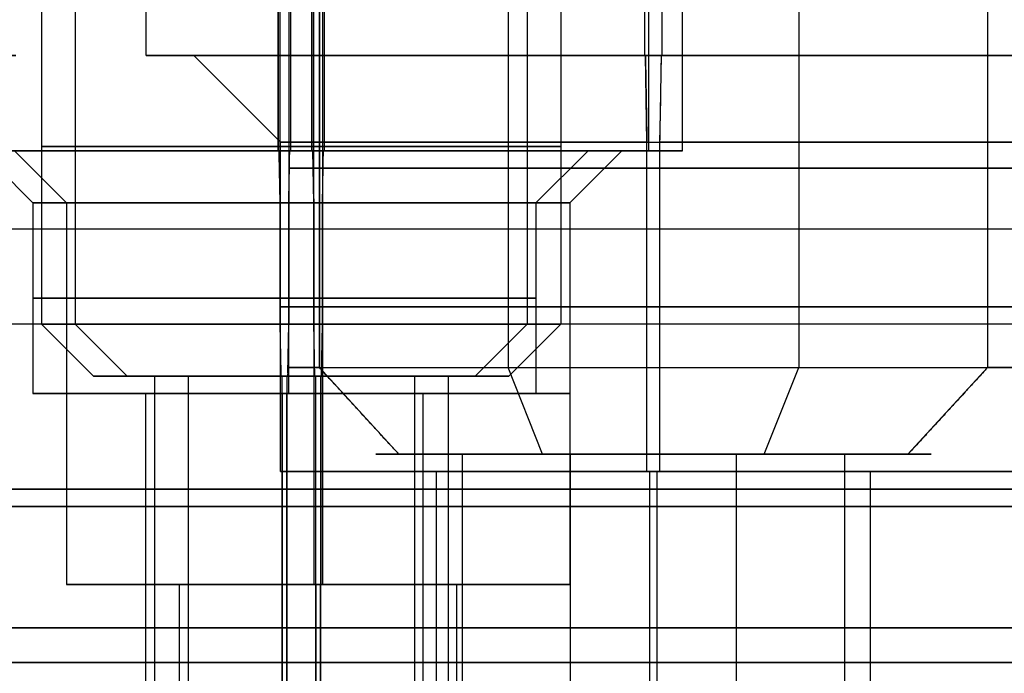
# Model space of a CAD drawing. Header units: millimetres. Extents: x 0 to 284, y -110 to 65.
# Tile 122 of 227: x 253.45 to 259.12, y -90.96 to -87.19. Entities that reach past the tile are written whole.
import ezdxf

# ---------------------------------------------------------------- set-up
doc = ezdxf.new("R2010")
doc.units = ezdxf.units.MM
doc.layers.add('Layer 01', color=7, linetype='Continuous', true_color=0x000000)

msp = doc.modelspace()

# ---------------------------------------------------------------- linework, layer by layer
at = {"layer": 'Layer 01'}
for p, q in [((254.1744, -87.4, 18.5641), (254.1744, -83.1, 18.5641)), ((254.9356, -87.95, 26.2386), (254.9356, -83.1, 26.2386)), ((255.1297, -87.95, 15.1203), (255.1297, -83.1, 15.1203)), ((257.0719, -87.95, 24.1756), (257.0719, -83.1, 24.1756)), ((257.266, -87.95, 13.0573), (257.266, -83.1, 13.0573)), ((253.5725, -86.9, 24.1145), (253.5725, -88.95, 24.1145)), ((253.7666, -86.9, 12.9962), (253.7666, -88.95, 12.9962)), ((255.1735, -86.9, 17.7771), (255.1735, -89.2, 17.7771)), ((256.2609, -86.9, 20.5407), (256.2609, -89.2, 20.5407)), ((256.3721, -86.9, 24.1633), (256.3721, -88.95, 24.1633)), ((256.5661, -86.9, 13.045), (256.5661, -88.95, 13.045)), ((257.9371, -86.9, 16.6897), (257.9371, -89.2, 16.6897)), ((259.0245, -86.9, 19.4533), (259.0245, -89.2, 19.4533)), ((254.1744, -87.4, 18.5641), (254.4494, -87.4, 18.5689)), ((254.9493, -87.9, 18.5777), (254.4494, -87.4, 18.5689)), ((257.0527, -87.4, 21.2648), (257.0479, -87.4, 21.5397)), ((257.0615, -87.9, 20.7649), (257.0527, -87.4, 21.2648)), ((257.1415, -87.6143, 16.1798), (257.1452, -87.4, 15.9656)), ((257.15, -87.4, 15.6906), (257.1452, -87.4, 15.9656)), ((257.1365, -87.9, 16.4655), (257.1409, -87.65, 16.2156)), ((257.0615, -89.8, 20.7649), (257.0615, -87.9, 20.7649)), ((257.1365, -89.8, 16.4655), (257.1365, -87.9, 16.4655)), ((253.5225, -88.25, 24.1136), (253.2225, -87.95, 24.1084)), ((253.7166, -88.25, 12.9953), (253.4166, -87.95, 12.9901)), ((254.9417, -87.95, 25.8886), (254.9356, -87.95, 26.2386)), ((254.9422, -87.9746, 25.8641), (254.9417, -87.95, 25.8886)), ((255.0023, -87.977, 22.4162), (255.0028, -87.95, 22.3892)), ((255.0089, -87.95, 22.0392), (255.0028, -87.95, 22.3892)), ((255.1358, -87.95, 14.7703), (255.1297, -87.95, 15.1203)), ((255.141, -88.25, 14.4704), (255.1358, -87.95, 14.7703)), ((255.203, -87.95, 10.9209), (255.1969, -87.95, 11.2709)), ((256.422, -88.25, 24.1642), (256.722, -87.95, 24.1695)), ((256.6161, -88.25, 13.0459), (256.9161, -87.95, 13.0511)), ((256.722, -87.95, 24.1695), (257.0719, -87.95, 24.1756)), ((256.9161, -87.95, 13.0511), (257.266, -87.95, 13.0573)), ((254.947, -88.25, 25.5887), (254.9421, -87.97, 25.8686)), ((254.9976, -88.25, 22.6891), (255.0023, -87.98, 22.4192)), ((253.5225, -88.25, 24.1136), (253.5225, -89.35, 24.1136)), ((253.7166, -88.25, 12.9953), (253.7166, -90.45, 12.9953)), ((255.141, -88.25, 14.4704), (255.141, -90.45, 14.4704)), ((255.1916, -88.25, 11.5708), (255.1916, -90.45, 11.5708)), ((256.422, -88.25, 24.1642), (256.422, -89.35, 24.1642)), ((256.6161, -88.25, 13.0459), (256.6161, -90.45, 13.0459)), ((265.117, -88.95, 37.708), (235.2216, -88.95, 37.1862)), ((265.7784, -88.95, -0.1862), (235.883, -88.95, -0.708)), ((253.8724, -89.25, 24.1197), (253.5725, -88.95, 24.1145)), ((254.0665, -89.25, 13.0014), (253.7666, -88.95, 12.9962)), ((254.9528, -89.2327, 25.256), (254.9478, -88.95, 25.5387)), ((254.9918, -89.2327, 23.0218), (254.9967, -88.95, 22.7391)), ((255.1855, -89.25, 11.9208), (255.1908, -88.95, 11.6208)), ((256.0721, -89.25, 24.1581), (256.3721, -88.95, 24.1633)), ((256.2662, -89.25, 13.0398), (256.5661, -88.95, 13.045)), ((255.632, -89.7, 17.9766), (255.1735, -89.2, 17.7771)), ((255.632, -89.7, 17.9766), (255.1735, -89.2, 17.7771)), ((256.4604, -89.7, 20.0822), (256.2609, -89.2, 20.5407)), ((257.7376, -89.7, 17.1481), (257.9371, -89.2, 16.6897)), ((258.566, -89.7, 19.2538), (259.0245, -89.2, 19.4533)), ((254.2224, -89.25, 24.1258), (253.8724, -89.25, 24.1197)), ((254.4165, -89.25, 13.0075), (254.0665, -89.25, 13.0014)), ((254.2224, -89.25, 24.1258), (254.2224, -102.6, 24.1258)), ((254.4165, -89.25, 13.0075), (254.4165, -102.6, 13.0075)), ((254.9531, -89.25, 25.2387), (254.9529, -89.2397, 25.2491)), ((254.9531, -89.25, 25.2387), (254.9592, -89.25, 24.8888)), ((254.9854, -89.25, 23.389), (254.9915, -89.25, 23.0391)), ((254.9915, -89.25, 23.0391), (254.9917, -89.2372, 23.0262)), ((255.1471, -89.25, 14.1204), (255.1468, -89.2293, 14.1411)), ((255.1471, -89.25, 14.1204), (255.1533, -89.25, 13.7705)), ((255.1794, -89.25, 12.2707), (255.1855, -89.25, 11.9208)), ((255.7222, -89.25, 24.152), (255.7222, -102.6, 24.152)), ((256.0721, -89.25, 24.1581), (255.7222, -89.25, 24.152)), ((255.9162, -89.25, 13.0337), (255.9162, -102.6, 13.0337)), ((256.2662, -89.25, 13.0398), (255.9162, -89.25, 13.0337)), ((254.1724, -89.35, 24.1249), (253.5225, -89.35, 24.1136)), ((254.1724, -92.7, 24.1249), (254.1724, -89.35, 24.1249)), ((254.947, -89.35, 25.5887), (254.9583, -89.35, 24.9388)), ((254.9862, -89.35, 23.339), (254.9976, -89.35, 22.6891)), ((255.1916, -89.3624, 11.5708), (255.1916, -90.45, 11.5708)), ((255.7721, -92.7, 24.1529), (255.7721, -89.35, 24.1529)), ((256.422, -89.35, 24.1642), (255.7721, -89.35, 24.1529)), ((258.566, -89.7, 19.2538), (258.7443, -89.5056, 19.3314)), ((255.4992, -89.7, 18.5873), (255.8992, -89.7, 18.5942)), ((256.6201, -106.2, 19.7155), (256.6201, -89.7, 19.7155)), ((257.0711, -89.7, 20.2149), (257.0781, -89.7, 19.815)), ((257.1199, -89.7, 17.4154), (257.1269, -89.7, 17.0154)), ((257.5779, -106.2, 17.5149), (257.5779, -89.7, 17.5149)), ((258.2988, -89.7, 18.6361), (258.6988, -89.7, 18.6431)), ((255.8492, -89.8, 18.5934), (254.9493, -89.8, 18.5777)), ((257.0615, -89.8, 20.7649), (257.0772, -89.8, 19.865)), ((257.0772, -92.7, 19.865), (257.0772, -89.8, 19.865)), ((257.1208, -92.7, 17.3654), (257.1208, -89.8, 17.3654)), ((257.1208, -89.8, 17.3654), (257.1365, -89.8, 16.4655)), ((259.2487, -89.8, 18.6527), (258.3488, -89.8, 18.637)), ((254.3665, -90.45, 13.0066), (253.7166, -90.45, 12.9953)), ((254.3665, -92.7, 13.0066), (254.3665, -90.45, 13.0066)), ((255.141, -90.45, 14.4704), (255.1524, -90.45, 13.8205)), ((255.1803, -90.45, 12.2207), (255.1916, -90.45, 11.5708)), ((255.9662, -92.7, 13.0346), (255.9662, -90.45, 13.0346)), ((256.6161, -90.45, 13.0459), (255.9662, -90.45, 13.0346))]:
    msp.add_line(p, q, dxfattribs=at)
at = {"layer": 'Layer 01', "extrusion": (-6.86242e-17, 1, -2.43077e-15)}
for centre in [(-250.5, 18.5, -87.4), (-257.099, 18.6152, -87.4)]:
    msp.add_arc(centre, 2.925, 89, 269, dxfattribs=at)
at = {"layer": 'Layer 01', "extrusion": (-1.53415e-16, 1, 2.4269e-15)}
msp.add_arc((-257.099, 18.6152, -87.4), 2.925, 269, 89, dxfattribs=at)
at = {"layer": 'Layer 01', "extrusion": (6.42246e-17, -1, 2.68282e-15)}
msp.add_arc((257.099, 18.6152, 87.4), 2.65, 91, 271, dxfattribs=at)
at = {"layer": 'Layer 01', "extrusion": (1.57815e-16, -1, -2.67895e-15)}
msp.add_arc((257.099, 18.6152, 87.4), 2.65, 271, 91, dxfattribs=at)
at = {"layer": 'Layer 01', "extrusion": (-3.79207e-44, -1, 3.66196e-44)}
msp.add_arc((257.099, 18.6152, 87.9), 2.15, 91, 181, dxfattribs=at)
at = {"layer": 'Layer 01', "extrusion": (5.58613e-46, -1, 5.7846e-46)}
msp.add_arc((257.099, 18.6152, 87.9), 2.15, 181, 271, dxfattribs=at)
at = {"layer": 'Layer 01', "extrusion": (0, 1, 0)}
for centre, start, end in [((-257.099, 18.6152, -87.9), 89, 179), ((-257.099, 18.6152, -87.9), 179, 269), ((-257.099, 18.6152, -88.85), 359, 179), ((-257.099, 18.6152, -88.85), 179, 359)]:
    msp.add_arc(centre, 2.15, start, end, dxfattribs=at)
at = {"layer": 'Layer 01', "extrusion": (-1.70071e-16, 1, 3.38108e-15)}
msp.add_arc((-254.9723, 24.1389, -87.95), 2.1, 269, 89, dxfattribs=at)
at = {"layer": 'Layer 01', "extrusion": (-1.1102e-16, 1, -1.93786e-18)}
for centre, radius, start, end in [((-255.1663, 13.0206, -87.95), 2.1, 269, 89), ((-255.1663, 13.0206, -87.95), 2.1, 89, 269), ((-255.1663, 13.0206, -88.25), 1.45, 269, 89), ((-254.9723, 24.1389, -88.25), 1.45, 89, 269), ((-250.5, 18.5, -90), 11.95, 89, 269), ((-250.5, 18.5, -90.7), 11.25, 89, 269)]:
    msp.add_arc(centre, radius, start, end, dxfattribs=at)
at = {"layer": 'Layer 01', "extrusion": (4.01586e-17, -1, 4.06156e-15)}
msp.add_arc((254.9723, 24.1389, 87.95), 1.75, 91, 271, dxfattribs=at)
at = {"layer": 'Layer 01', "extrusion": (1.1102e-16, -1, 1.93786e-18)}
for centre, radius, start, end in [((255.1663, 13.0206, 87.95), 1.75, 91, 271), ((255.1663, 13.0206, 87.95), 1.75, 271, 91), ((254.9723, 24.1389, 88.25), 1.45, 91, 271), ((255.1663, 13.0206, 88.25), 1.45, 271, 91)]:
    msp.add_arc(centre, radius, start, end, dxfattribs=at)
at = {"layer": 'Layer 01', "extrusion": (0, -1, 0)}
for centre, radius, start, end in [((254.9723, 24.1389, 87.925), 1.4, 91, 271), ((255.1663, 13.0206, 87.925), 1.4, 91, 271), ((254.9723, 24.1389, 87.925), 1.4, 271, 91), ((255.1663, 13.0206, 87.925), 1.4, 271, 91), ((257.099, 18.6152, 88.05), 2.1, 23.5227, 203.5227), ((257.099, 18.6152, 88.05), 2.1, 203.5227, 23.5227), ((250.5, 18.5, 88.4), 12.05, 181, 1), ((254.9723, 24.1389, 88.8), 1.45, 91, 271), ((254.9723, 24.1389, 88.8), 1.45, 271, 91), ((255.1663, 13.0206, 89.35), 1.45, 91, 271), ((255.1663, 13.0206, 89.35), 1.45, 271, 91)]:
    msp.add_arc(centre, radius, start, end, dxfattribs=at)
at = {"layer": 'Layer 01', "extrusion": (-5.19688e-17, 1, -3.38496e-15)}
msp.add_arc((-254.9723, 24.1389, -87.95), 2.1, 89, 269, dxfattribs=at)
at = {"layer": 'Layer 01', "extrusion": (1.81881e-16, -1, -4.05769e-15)}
msp.add_arc((254.9723, 24.1389, 87.95), 1.75, 271, 91, dxfattribs=at)
at = {"layer": 'Layer 01', "extrusion": (9.37291e-18, -1, 1.63605e-19)}
for centre, radius, start, end in [((254.9723, 24.1389, 88.95), 1.4, 91, 271), ((255.1663, 13.0206, 88.95), 1.4, 91, 271), ((254.9723, 24.1389, 89.25), 0.75, 91, 271), ((255.1663, 13.0206, 89.25), 0.75, 91, 271), ((254.9723, 24.1389, 89.25), 0.75, 271, 91), ((255.1663, 13.0206, 89.25), 0.75, 271, 91)]:
    msp.add_arc(centre, radius, start, end, dxfattribs=at)
at = {"layer": 'Layer 01', "extrusion": (-9.37291e-18, 1, -1.63605e-19)}
for centre, radius, start, end in [((-254.9723, 24.1389, -88.95), 1.4, 89, 269), ((-255.1663, 13.0206, -88.95), 1.4, 89, 269), ((-254.9723, 24.1389, -89.25), 1.1, 269, 89), ((-255.1663, 13.0206, -89.25), 1.1, 269, 89), ((-254.9723, 24.1389, -89.25), 1.1, 89, 269), ((-255.1663, 13.0206, -89.25), 1.1, 89, 269)]:
    msp.add_arc(centre, radius, start, end, dxfattribs=at)
at = {"layer": 'Layer 01', "extrusion": (1.96563e-16, 1, -4.51576e-16)}
for centre, radius, start, end in [((-257.099, 18.6152, -89.2), 2.1, 336.4773, 156.4773), ((-257.099, 18.6152, -89.7), 1.6, 336.4773, 156.4773), ((-257.099, 18.6152, -89.7), 1.6, 156.4773, 336.4773)]:
    msp.add_arc(centre, radius, start, end, dxfattribs=at)
at = {"layer": 'Layer 01', "extrusion": (-1.96563e-16, -1, 4.51576e-16)}
for centre, radius, start, end in [((257.099, 18.6152, 89.2), 2.1, 203.5227, 23.5227), ((257.099, 18.6152, 89.7), 1.2, 23.5227, 203.5227), ((257.099, 18.6152, 89.7), 1.2, 203.5227, 23.5227)]:
    msp.add_arc(centre, radius, start, end, dxfattribs=at)
at = {"layer": 'Layer 01', "extrusion": (-1.96542e-16, 1, 4.89761e-15)}
for centre in [(-254.9723, 24.1389, -89.35), (-255.1663, 13.0206, -90.45)]:
    msp.add_arc(centre, 1.45, 269, 89, dxfattribs=at)
at = {"layer": 'Layer 01', "extrusion": (-4.39889e-17, -1, 8.88237e-15)}
for centre in [(254.9723, 24.1389, 89.35), (255.1663, 13.0206, 90.45)]:
    msp.add_arc(centre, 0.8, 91, 271, dxfattribs=at)
at = {"layer": 'Layer 01', "extrusion": (-2.54977e-17, 1, -4.90149e-15)}
for centre in [(-254.9723, 24.1389, -89.35), (-255.1663, 13.0206, -90.45)]:
    msp.add_arc(centre, 1.45, 89, 269, dxfattribs=at)
at = {"layer": 'Layer 01', "extrusion": (2.66028e-16, -1, -8.87849e-15)}
for centre in [(254.9723, 24.1389, 89.35), (255.1663, 13.0206, 90.45)]:
    msp.add_arc(centre, 0.8, 271, 91, dxfattribs=at)
at = {"layer": 'Layer 01', "extrusion": (5.85255e-18, 1, -3.35292e-16)}
for start, end in [(359, 179), (179, 359)]:
    msp.add_arc((-257.099, 18.6152, -89.8), 2.15, start, end, dxfattribs=at)
at = {"layer": 'Layer 01', "extrusion": (9.37291e-18, 1, -5.36973e-16)}
msp.add_arc((-257.099, 18.6152, -89.8), 1.25, 359, 179, dxfattribs=at)
at = {"layer": 'Layer 01', "extrusion": (-9.37291e-18, -1, 5.36973e-16)}
msp.add_arc((257.099, 18.6152, 89.8), 1.25, 181, 1, dxfattribs=at)
at = {"layer": 'Layer 01', "extrusion": (-5.38561e-16, -1, 5.27736e-16)}
msp.add_arc((250.5, 18.5, 89.9), 13.425, 181, 1, dxfattribs=at)
at = {"layer": 'Layer 01', "extrusion": (5.98945e-16, 1, -5.26682e-16)}
msp.add_arc((-250.5, 18.5, -89.9), 12.05, 179, 359, dxfattribs=at)
at = {"layer": 'Layer 01', "extrusion": (-1.08895e-15, -1, 1.59507e-17)}
msp.add_arc((250.5, 18.5, 89.9), 13.425, 1, 87.5837, dxfattribs=at)
at = {"layer": 'Layer 01', "extrusion": (1.26116e-15, 1, 2.02672e-17)}
msp.add_arc((-250.5, 18.5, -89.9), 12.05, 92.80667, 179, dxfattribs=at)
at = {"layer": 'Layer 01', "extrusion": (4.38683e-16, -1, 5.44794e-16)}
for start, end in [(1, 181), (181, 1)]:
    msp.add_arc((250.5, 18.5, 90.9), 15.8559, start, end, dxfattribs=at)
at = {"layer": 'Layer 01'}
for points in [[(254.9356, -83.1, 26.2386), (254.9356, -85.525, 26.2386), (254.9356, -87.95, 26.2386)], [(255.0089, -87.95, 22.0392), (255.0089, -85.525, 22.0392), (255.0089, -83.1, 22.0392)], [(255.1297, -83.1, 15.1203), (255.1297, -85.525, 15.1203), (255.1297, -87.95, 15.1203)], [(255.203, -87.95, 10.9209), (255.203, -85.525, 10.9209), (255.203, -83.1, 10.9209)], [(257.0479, -83.1, 21.5397), (257.0479, -85.25, 21.5397), (257.0479, -87.4, 21.5397)], [(257.15, -87.4, 15.6906), (257.15, -85.25, 15.6906), (257.15, -83.1, 15.6906)], [(254.9478, -88.95, 25.5387), (254.9478, -87.925, 25.5387), (254.9478, -86.9, 25.5387)], [(254.9967, -86.9, 22.7391), (254.9967, -87.925, 22.7391), (254.9967, -88.95, 22.7391)], [(255.1419, -88.95, 14.4204), (255.1419, -87.925, 14.4204), (255.1419, -86.9, 14.4204)], [(255.1735, -89.2, 17.7771), (255.1735, -88.05, 17.7771), (255.1735, -86.9, 17.7771)], [(255.1908, -86.9, 11.6208), (255.1908, -87.925, 11.6208), (255.1908, -88.95, 11.6208)], [(259.0245, -86.9, 19.4533), (259.0245, -88.05, 19.4533), (259.0245, -89.2, 19.4533)], [(257.0527, -87.4, 21.2648), (257.0571, -87.65, 21.0148), (257.0615, -87.9, 20.7649)], [(257.1365, -87.9, 16.4655), (257.1409, -87.65, 16.2156), (257.1452, -87.4, 15.9656)], [(254.9493, -89.8, 18.5777), (254.9493, -88.85, 18.5777), (254.9493, -87.9, 18.5777)], [(254.9417, -87.95, 25.8886), (254.9443, -88.1, 25.7387), (254.947, -88.25, 25.5887)], [(254.9976, -88.25, 22.6891), (255.0002, -88.1, 22.5392), (255.0028, -87.95, 22.3892)], [(255.1358, -87.95, 14.7703), (255.1384, -88.1, 14.6204), (255.141, -88.25, 14.4704)], [(255.1916, -88.25, 11.5708), (255.1943, -88.1, 11.4208), (255.1969, -87.95, 11.2709)], [(254.947, -88.25, 25.5887), (254.947, -88.8, 25.5887), (254.947, -89.35, 25.5887)], [(254.9976, -89.35, 22.6891), (254.9976, -88.8, 22.6891), (254.9976, -88.25, 22.6891)], [(255.141, -88.25, 14.4704), (255.141, -89.35, 14.4704), (255.141, -90.45, 14.4704)], [(255.1916, -90.45, 11.5708), (255.1916, -89.35, 11.5708), (255.1916, -88.25, 11.5708)], [(254.9531, -89.25, 25.2387), (254.9505, -89.1, 25.3887), (254.9478, -88.95, 25.5387)], [(254.9967, -88.95, 22.7391), (254.9941, -89.1, 22.8891), (254.9915, -89.25, 23.0391)], [(255.1471, -89.25, 14.1204), (255.1445, -89.1, 14.2704), (255.1419, -88.95, 14.4204)], [(255.1908, -88.95, 11.6208), (255.1882, -89.1, 11.7708), (255.1855, -89.25, 11.9208)], [(255.632, -89.7, 17.9766), (255.4027, -89.45, 17.8768), (255.1735, -89.2, 17.7771)], [(259.0245, -89.2, 19.4533), (258.7953, -89.45, 19.3535), (258.566, -89.7, 19.2538)], [(254.9592, -102.6, 24.8888), (254.9592, -95.925, 24.8888), (254.9592, -89.25, 24.8888)], [(254.9854, -89.25, 23.389), (254.9854, -95.925, 23.389), (254.9854, -102.6, 23.389)], [(255.1533, -102.6, 13.7705), (255.1533, -95.925, 13.7705), (255.1533, -89.25, 13.7705)], [(255.1794, -89.25, 12.2707), (255.1794, -95.925, 12.2707), (255.1794, -102.6, 12.2707)], [(254.9583, -89.35, 24.9388), (254.9583, -91.025, 24.9388), (254.9583, -92.7, 24.9388)], [(254.9862, -92.7, 23.339), (254.9862, -91.025, 23.339), (254.9862, -89.35, 23.339)], [(255.9987, -106.2, 18.1363), (255.9987, -97.95, 18.1363), (255.9987, -89.7, 18.1363)], [(258.1993, -89.7, 19.0941), (258.1993, -97.95, 19.0941), (258.1993, -106.2, 19.0941)], [(255.8492, -92.7, 18.5934), (255.8492, -91.25, 18.5934), (255.8492, -89.8, 18.5934)], [(258.3488, -89.8, 18.637), (258.3488, -91.25, 18.637), (258.3488, -92.7, 18.637)], [(255.1524, -90.45, 13.8205), (255.1524, -91.575, 13.8205), (255.1524, -92.7, 13.8205)], [(255.1803, -92.7, 12.2207), (255.1803, -91.575, 12.2207), (255.1803, -90.45, 12.2207)], [(235.2216, -90.9, 37.1862), (250.1693, -90.9, 37.4471), (265.117, -90.9, 37.708)], [(265.7784, -90.9, -0.1862), (250.8307, -90.9, -0.4471), (235.883, -90.9, -0.708)]]:
    msp.add_open_spline(points, degree=2, dxfattribs=at)

doc.saveas('drawing.dxf')
